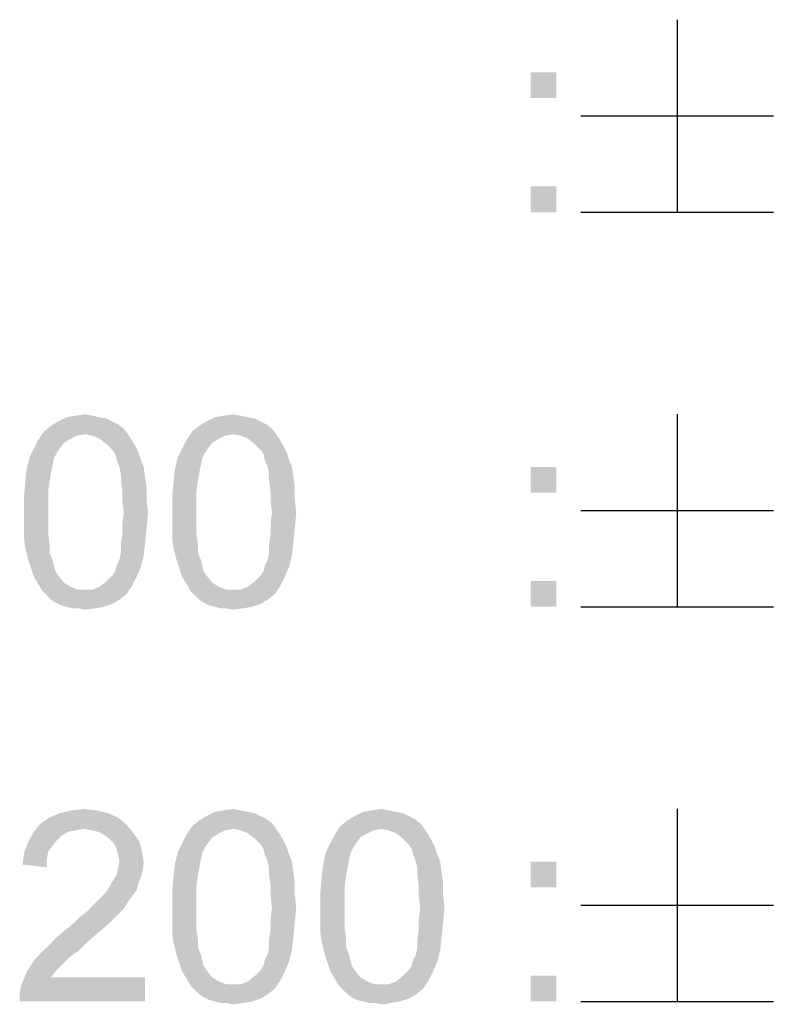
# Model space of a CAD drawing. Extents: x 0 to 841, y 0 to 594.
# Tile 66 of 91: x 735 to 743, y 42 to 52. Entities that reach past the tile are written whole.
import ezdxf

# ---------------------------------------------------------------- set-up
doc = ezdxf.new("R2010")
doc.units = 0
doc.header["$LTSCALE"] = 46.255
doc.header["$MEASUREMENT"] = 0
doc.layers.get('0').update_dxf_attribs({"linetype": 'CONTINUOUS'})

msp = doc.modelspace()

# ---------------------------------------------------------------- linework, layer by layer
at = {"color": 7, "linetype": 'Continuous'}
for p, q in [((741.836, 52.35), (741.836, 50.35)), ((740.836, 51.35), (742.836, 51.35)), ((740.836, 50.35), (742.836, 50.35)), ((741.836, 48.25), (741.836, 46.25)), ((740.836, 47.25), (742.836, 47.25)), ((740.836, 46.25), (742.836, 46.25)), ((741.836, 44.15), (741.836, 42.15)), ((740.836, 43.15), (742.836, 43.15)), ((740.836, 42.15), (742.836, 42.15))]:
    msp.add_line(p, q, dxfattribs=at)
for points in [[(740.581, 51.802), (740.314, 51.535), (740.314, 51.802)], [(740.314, 51.535), (740.581, 51.802), (740.581, 51.535)], [(740.581, 50.617), (740.314, 50.35), (740.314, 50.617)], [(740.314, 50.35), (740.581, 50.617), (740.581, 50.35)], [(735.833, 48.22), (735.907, 48.206), (735.403, 48.176)], [(735.833, 48.22), (735.403, 48.176), (735.492, 48.22)], [(735.403, 48.176), (735.907, 48.206), (735.966, 48.176)], [(735.759, 48.235), (735.492, 48.22), (735.581, 48.235)], [(735.492, 48.22), (735.759, 48.235), (735.833, 48.22)], [(735.581, 48.235), (735.685, 48.25), (735.759, 48.235)], [(737.374, 48.22), (737.448, 48.206), (736.944, 48.176)], [(737.374, 48.22), (736.944, 48.176), (737.033, 48.22)], [(736.944, 48.176), (737.448, 48.206), (737.507, 48.176)], [(737.3, 48.235), (737.033, 48.22), (737.122, 48.235)], [(737.033, 48.22), (737.3, 48.235), (737.374, 48.22)], [(737.122, 48.235), (737.225, 48.25), (737.3, 48.235)], [(736.085, 48.102), (735.255, 48.072), (735.329, 48.131)], [(735.685, 48.043), (735.255, 48.072), (736.085, 48.102)], [(735.966, 48.176), (736.025, 48.146), (735.329, 48.131)], [(735.966, 48.176), (735.329, 48.131), (735.403, 48.176)], [(735.329, 48.131), (736.025, 48.146), (736.085, 48.102)], [(735.685, 48.043), (736.085, 48.102), (736.129, 48.043)], [(737.625, 48.102), (736.796, 48.072), (736.87, 48.131)], [(737.225, 48.043), (736.796, 48.072), (737.625, 48.102)], [(737.507, 48.176), (737.566, 48.146), (736.87, 48.131)], [(737.507, 48.176), (736.87, 48.131), (736.944, 48.176)], [(736.87, 48.131), (737.566, 48.146), (737.625, 48.102)], [(737.225, 48.043), (737.625, 48.102), (737.67, 48.043)], [(735.462, 47.954), (735.151, 47.894), (735.196, 47.983)], [(735.685, 48.043), (735.196, 47.983), (735.255, 48.072)], [(735.685, 48.043), (735.596, 48.028), (735.196, 47.983)], [(735.596, 48.028), (735.537, 47.998), (735.196, 47.983)], [(735.196, 47.983), (735.537, 47.998), (735.462, 47.954)], [(736.129, 48.043), (735.759, 48.028), (735.685, 48.043)], [(735.833, 47.998), (735.759, 48.028), (736.129, 48.043)], [(735.833, 47.998), (736.129, 48.043), (736.159, 47.998)], [(736.159, 47.998), (735.907, 47.939), (735.833, 47.998)], [(735.907, 47.939), (736.159, 47.998), (736.203, 47.924)], [(737.003, 47.954), (736.692, 47.894), (736.737, 47.983)], [(737.225, 48.043), (736.737, 47.983), (736.796, 48.072)], [(737.225, 48.043), (737.137, 48.028), (736.737, 47.983)], [(737.137, 48.028), (737.077, 47.998), (736.737, 47.983)], [(736.737, 47.983), (737.077, 47.998), (737.003, 47.954)], [(737.67, 48.043), (737.3, 48.028), (737.225, 48.043)], [(737.374, 47.998), (737.3, 48.028), (737.67, 48.043)], [(737.374, 47.998), (737.67, 48.043), (737.7, 47.998)], [(737.7, 47.998), (737.448, 47.939), (737.374, 47.998)], [(737.448, 47.939), (737.7, 47.998), (737.744, 47.924)], [(735.418, 47.894), (735.388, 47.85), (735.107, 47.806)], [(735.418, 47.894), (735.107, 47.806), (735.151, 47.894)], [(735.151, 47.894), (735.462, 47.954), (735.418, 47.894)], [(736.203, 47.924), (735.966, 47.88), (735.907, 47.939)], [(735.966, 47.88), (736.203, 47.924), (736.233, 47.865)], [(736.233, 47.865), (735.996, 47.835), (735.966, 47.88)], [(736.959, 47.894), (736.929, 47.85), (736.648, 47.806)], [(736.959, 47.894), (736.648, 47.806), (736.692, 47.894)], [(736.692, 47.894), (737.003, 47.954), (736.959, 47.894)], [(737.744, 47.924), (737.507, 47.88), (737.448, 47.939)], [(737.507, 47.88), (737.744, 47.924), (737.774, 47.865)], [(737.774, 47.865), (737.537, 47.835), (737.507, 47.88)], [(735.359, 47.791), (735.077, 47.687), (735.107, 47.806)], [(735.359, 47.791), (735.344, 47.717), (735.077, 47.687)], [(735.107, 47.806), (735.388, 47.85), (735.359, 47.791)], [(736.011, 47.776), (735.996, 47.835), (736.233, 47.865)], [(736.011, 47.776), (736.233, 47.865), (736.263, 47.776)], [(736.263, 47.776), (736.04, 47.702), (736.011, 47.776)], [(736.04, 47.702), (736.263, 47.776), (736.292, 47.702)], [(736.9, 47.791), (736.618, 47.687), (736.648, 47.806)], [(736.9, 47.791), (736.885, 47.717), (736.618, 47.687)], [(736.648, 47.806), (736.929, 47.85), (736.9, 47.791)], [(737.551, 47.776), (737.537, 47.835), (737.774, 47.865)], [(737.551, 47.776), (737.774, 47.865), (737.803, 47.776)], [(737.803, 47.776), (737.581, 47.702), (737.551, 47.776)], [(737.581, 47.702), (737.803, 47.776), (737.833, 47.702)], [(735.329, 47.643), (735.062, 47.554), (735.077, 47.687)], [(735.077, 47.687), (735.344, 47.717), (735.329, 47.643)], [(736.292, 47.702), (736.055, 47.628), (736.04, 47.702)], [(736.055, 47.628), (736.292, 47.702), (736.307, 47.598)], [(736.87, 47.643), (736.603, 47.554), (736.618, 47.687)], [(736.618, 47.687), (736.885, 47.717), (736.87, 47.643)], [(737.833, 47.702), (737.596, 47.628), (737.581, 47.702)], [(737.596, 47.628), (737.833, 47.702), (737.848, 47.598)], [(740.581, 47.702), (740.314, 47.435), (740.314, 47.702)], [(740.314, 47.435), (740.581, 47.702), (740.581, 47.435)], [(735.062, 47.554), (735.329, 47.643), (735.314, 47.554)], [(736.307, 47.598), (736.055, 47.554), (736.055, 47.628)], [(736.055, 47.554), (736.307, 47.598), (736.322, 47.494)], [(736.603, 47.554), (736.87, 47.643), (736.855, 47.554)], [(737.848, 47.598), (737.596, 47.554), (737.596, 47.628)], [(737.596, 47.554), (737.848, 47.598), (737.862, 47.494)], [(735.314, 47.554), (735.3, 47.45), (735.048, 47.391)], [(735.314, 47.554), (735.048, 47.391), (735.062, 47.554)], [(736.322, 47.494), (736.07, 47.45), (736.055, 47.554)], [(736.07, 47.45), (736.322, 47.494), (736.322, 47.361)], [(736.855, 47.554), (736.84, 47.45), (736.588, 47.391)], [(736.855, 47.554), (736.588, 47.391), (736.603, 47.554)], [(737.862, 47.494), (737.611, 47.45), (737.596, 47.554)], [(737.611, 47.45), (737.862, 47.494), (737.862, 47.361)], [(735.048, 47.391), (735.3, 47.45), (735.3, 47.346)], [(735.3, 47.346), (735.048, 47.228), (735.048, 47.391)], [(736.322, 47.361), (736.07, 47.346), (736.07, 47.45)], [(736.588, 47.391), (736.84, 47.45), (736.84, 47.346)], [(736.84, 47.346), (736.588, 47.228), (736.588, 47.391)], [(737.862, 47.361), (737.611, 47.346), (737.611, 47.45)], [(735.048, 47.228), (735.3, 47.346), (735.3, 47.228)], [(736.085, 47.228), (736.07, 47.346), (736.322, 47.361)], [(736.085, 47.228), (736.322, 47.361), (736.337, 47.228)], [(736.588, 47.228), (736.84, 47.346), (736.84, 47.228)], [(737.625, 47.228), (737.611, 47.346), (737.862, 47.361)], [(737.625, 47.228), (737.862, 47.361), (737.877, 47.228)], [(735.3, 47.228), (735.3, 47.109), (735.048, 47.094)], [(735.3, 47.228), (735.048, 47.094), (735.048, 47.228)], [(736.337, 47.228), (736.07, 47.109), (736.085, 47.228)], [(736.07, 47.109), (736.337, 47.228), (736.322, 47.065)], [(736.84, 47.228), (736.84, 47.109), (736.588, 47.094)], [(736.84, 47.228), (736.588, 47.094), (736.588, 47.228)], [(737.877, 47.228), (737.611, 47.109), (737.625, 47.228)], [(737.611, 47.109), (737.877, 47.228), (737.862, 47.065)], [(735.048, 47.094), (735.3, 47.109), (735.3, 47.006)], [(735.3, 47.006), (735.048, 46.961), (735.048, 47.094)], [(736.322, 47.065), (736.07, 47.006), (736.07, 47.109)], [(736.07, 47.006), (736.322, 47.065), (736.307, 46.917)], [(736.588, 47.094), (736.84, 47.109), (736.84, 47.006)], [(736.84, 47.006), (736.588, 46.961), (736.588, 47.094)], [(737.862, 47.065), (737.611, 47.006), (737.611, 47.109)], [(737.611, 47.006), (737.862, 47.065), (737.848, 46.917)], [(735.048, 46.961), (735.3, 47.006), (735.314, 46.902)], [(735.314, 46.902), (735.062, 46.857), (735.048, 46.961)], [(736.307, 46.917), (736.055, 46.902), (736.07, 47.006)], [(736.588, 46.961), (736.84, 47.006), (736.855, 46.902)], [(736.855, 46.902), (736.603, 46.857), (736.588, 46.961)], [(737.848, 46.917), (737.596, 46.902), (737.611, 47.006)], [(735.062, 46.857), (735.314, 46.902), (735.314, 46.813)], [(735.314, 46.813), (735.092, 46.739), (735.062, 46.857)], [(736.055, 46.813), (736.055, 46.902), (736.307, 46.917)], [(736.055, 46.813), (736.307, 46.917), (736.292, 46.783)], [(736.603, 46.857), (736.855, 46.902), (736.855, 46.813)], [(736.855, 46.813), (736.633, 46.739), (736.603, 46.857)], [(737.596, 46.813), (737.596, 46.902), (737.848, 46.917)], [(737.596, 46.813), (737.848, 46.917), (737.833, 46.783)], [(735.092, 46.739), (735.314, 46.813), (735.344, 46.739)], [(736.011, 46.68), (736.04, 46.739), (736.292, 46.783)], [(736.011, 46.68), (736.292, 46.783), (736.263, 46.665)], [(736.292, 46.783), (736.04, 46.739), (736.055, 46.813)], [(736.633, 46.739), (736.855, 46.813), (736.885, 46.739)], [(737.551, 46.68), (737.581, 46.739), (737.833, 46.783)], [(737.551, 46.68), (737.833, 46.783), (737.803, 46.665)], [(737.833, 46.783), (737.581, 46.739), (737.596, 46.813)], [(735.344, 46.739), (735.122, 46.65), (735.092, 46.739)], [(735.344, 46.739), (735.359, 46.68), (735.122, 46.65)], [(735.122, 46.65), (735.359, 46.68), (735.374, 46.62)], [(735.374, 46.62), (735.151, 46.561), (735.122, 46.65)], [(735.966, 46.576), (735.996, 46.62), (736.263, 46.665)], [(735.966, 46.576), (736.263, 46.665), (736.218, 46.561)], [(736.263, 46.665), (735.996, 46.62), (736.011, 46.68)], [(736.885, 46.739), (736.662, 46.65), (736.633, 46.739)], [(736.885, 46.739), (736.9, 46.68), (736.662, 46.65)], [(736.662, 46.65), (736.9, 46.68), (736.914, 46.62)], [(736.914, 46.62), (736.692, 46.561), (736.662, 46.65)], [(737.507, 46.576), (737.537, 46.62), (737.803, 46.665)], [(737.507, 46.576), (737.803, 46.665), (737.759, 46.561)], [(737.803, 46.665), (737.537, 46.62), (737.551, 46.68)], [(735.374, 46.62), (735.403, 46.576), (735.151, 46.561)], [(735.151, 46.561), (735.403, 46.576), (735.462, 46.502)], [(735.462, 46.502), (735.196, 46.487), (735.151, 46.561)], [(736.218, 46.561), (735.907, 46.517), (735.966, 46.576)], [(735.907, 46.517), (736.218, 46.561), (736.174, 46.472)], [(736.914, 46.62), (736.944, 46.576), (736.692, 46.561)], [(736.692, 46.561), (736.944, 46.576), (737.003, 46.502)], [(737.003, 46.502), (736.737, 46.487), (736.692, 46.561)], [(737.759, 46.561), (737.448, 46.517), (737.507, 46.576)], [(737.448, 46.517), (737.759, 46.561), (737.714, 46.472)], [(735.196, 46.487), (735.462, 46.502), (735.537, 46.457)], [(735.537, 46.457), (735.24, 46.413), (735.196, 46.487)], [(735.537, 46.457), (735.611, 46.428), (735.24, 46.413)], [(735.759, 46.428), (735.833, 46.457), (736.174, 46.472)], [(735.759, 46.428), (736.174, 46.472), (736.114, 46.383)], [(736.174, 46.472), (735.833, 46.457), (735.907, 46.517)], [(736.737, 46.487), (737.003, 46.502), (737.077, 46.457)], [(737.077, 46.457), (736.781, 46.413), (736.737, 46.487)], [(737.077, 46.457), (737.151, 46.428), (736.781, 46.413)], [(737.3, 46.428), (737.374, 46.457), (737.714, 46.472)], [(737.3, 46.428), (737.714, 46.472), (737.655, 46.383)], [(737.714, 46.472), (737.374, 46.457), (737.448, 46.517)], [(740.581, 46.517), (740.314, 46.25), (740.314, 46.517)], [(740.314, 46.25), (740.581, 46.517), (740.581, 46.25)], [(735.685, 46.428), (735.759, 46.428), (735.24, 46.413)], [(735.611, 46.428), (735.685, 46.428), (735.24, 46.413)], [(736.114, 46.383), (735.24, 46.413), (735.759, 46.428)], [(736.114, 46.383), (735.285, 46.369), (735.24, 46.413)], [(735.329, 46.324), (735.285, 46.369), (736.114, 46.383)], [(735.329, 46.324), (736.114, 46.383), (736.04, 46.324)], [(737.225, 46.428), (737.3, 46.428), (736.781, 46.413)], [(737.151, 46.428), (737.225, 46.428), (736.781, 46.413)], [(737.655, 46.383), (736.781, 46.413), (737.3, 46.428)], [(737.655, 46.383), (736.825, 46.369), (736.781, 46.413)], [(736.87, 46.324), (736.825, 46.369), (737.655, 46.383)], [(736.87, 46.324), (737.655, 46.383), (737.581, 46.324)], [(736.04, 46.324), (735.374, 46.294), (735.329, 46.324)], [(735.374, 46.294), (736.04, 46.324), (735.966, 46.28)], [(735.966, 46.28), (735.433, 46.265), (735.374, 46.294)], [(735.492, 46.25), (735.433, 46.265), (735.966, 46.28)], [(735.492, 46.25), (735.966, 46.28), (735.877, 46.25)], [(735.877, 46.25), (735.551, 46.235), (735.492, 46.25)], [(735.611, 46.235), (735.551, 46.235), (735.877, 46.25)], [(735.611, 46.235), (735.877, 46.25), (735.788, 46.235)], [(737.581, 46.324), (736.914, 46.294), (736.87, 46.324)], [(736.914, 46.294), (737.581, 46.324), (737.507, 46.28)], [(737.507, 46.28), (736.974, 46.265), (736.914, 46.294)], [(737.033, 46.25), (736.974, 46.265), (737.507, 46.28)], [(737.033, 46.25), (737.507, 46.28), (737.418, 46.25)], [(737.418, 46.25), (737.092, 46.235), (737.033, 46.25)], [(737.151, 46.235), (737.092, 46.235), (737.418, 46.25)], [(737.151, 46.235), (737.418, 46.25), (737.329, 46.235)], [(735.788, 46.235), (735.685, 46.22), (735.611, 46.235)], [(737.329, 46.235), (737.225, 46.22), (737.151, 46.235)], [(735.922, 44.106), (735.314, 44.061), (735.418, 44.106)], [(735.314, 44.061), (735.922, 44.106), (736.025, 44.061)], [(735.803, 44.135), (735.418, 44.106), (735.537, 44.135)], [(735.418, 44.106), (735.803, 44.135), (735.922, 44.106)], [(735.537, 44.135), (735.67, 44.15), (735.803, 44.135)], [(737.374, 44.12), (737.448, 44.106), (736.944, 44.076)], [(737.374, 44.12), (736.944, 44.076), (737.033, 44.12)], [(736.944, 44.076), (737.448, 44.106), (737.507, 44.076)], [(737.3, 44.135), (737.033, 44.12), (737.122, 44.135)], [(737.033, 44.12), (737.3, 44.135), (737.374, 44.12)], [(737.122, 44.135), (737.225, 44.15), (737.3, 44.135)], [(738.914, 44.12), (738.988, 44.106), (738.485, 44.076)], [(738.914, 44.12), (738.485, 44.076), (738.574, 44.12)], [(738.485, 44.076), (738.988, 44.106), (739.048, 44.076)], [(738.84, 44.135), (738.574, 44.12), (738.663, 44.135)], [(738.574, 44.12), (738.84, 44.135), (738.914, 44.12)], [(738.663, 44.135), (738.766, 44.15), (738.84, 44.135)], [(736.114, 43.987), (735.151, 43.913), (735.225, 44.002)], [(736.025, 44.061), (735.225, 44.002), (735.314, 44.061)], [(735.225, 44.002), (736.025, 44.061), (736.114, 43.987)], [(737.625, 44.002), (736.796, 43.972), (736.87, 44.031)], [(737.225, 43.943), (736.796, 43.972), (737.625, 44.002)], [(737.507, 44.076), (737.566, 44.046), (736.87, 44.031)], [(737.507, 44.076), (736.87, 44.031), (736.944, 44.076)], [(736.87, 44.031), (737.566, 44.046), (737.625, 44.002)], [(737.225, 43.943), (737.625, 44.002), (737.67, 43.943)], [(739.166, 44.002), (738.337, 43.972), (738.411, 44.031)], [(738.766, 43.943), (738.337, 43.972), (739.166, 44.002)], [(739.048, 44.076), (739.107, 44.046), (738.411, 44.031)], [(739.048, 44.076), (738.411, 44.031), (738.485, 44.076)], [(738.411, 44.031), (739.107, 44.046), (739.166, 44.002)], [(738.766, 43.943), (739.166, 44.002), (739.211, 43.943)], [(735.507, 43.913), (735.433, 43.869), (735.092, 43.809)], [(735.507, 43.913), (735.092, 43.809), (735.151, 43.913)], [(736.114, 43.987), (735.67, 43.943), (735.151, 43.913)], [(735.67, 43.943), (735.581, 43.928), (735.151, 43.913)], [(735.151, 43.913), (735.581, 43.928), (735.507, 43.913)], [(735.744, 43.928), (735.67, 43.943), (736.114, 43.987)], [(735.818, 43.913), (735.744, 43.928), (736.114, 43.987)], [(735.818, 43.913), (736.114, 43.987), (736.188, 43.898)], [(736.188, 43.898), (735.877, 43.883), (735.818, 43.913)], [(735.937, 43.839), (735.877, 43.883), (736.188, 43.898)], [(735.937, 43.839), (736.188, 43.898), (736.248, 43.809)], [(737.225, 43.943), (736.737, 43.883), (736.796, 43.972)], [(737.225, 43.943), (737.137, 43.928), (736.737, 43.883)], [(737.137, 43.928), (737.077, 43.898), (736.737, 43.883)], [(736.737, 43.883), (737.077, 43.898), (737.003, 43.854)], [(737.67, 43.943), (737.3, 43.928), (737.225, 43.943)], [(737.374, 43.898), (737.3, 43.928), (737.67, 43.943)], [(737.374, 43.898), (737.67, 43.943), (737.7, 43.898)], [(737.7, 43.898), (737.448, 43.839), (737.374, 43.898)], [(737.448, 43.839), (737.7, 43.898), (737.744, 43.824)], [(738.766, 43.943), (738.277, 43.883), (738.337, 43.972)], [(738.766, 43.943), (738.677, 43.928), (738.277, 43.883)], [(738.677, 43.928), (738.618, 43.898), (738.277, 43.883)], [(738.277, 43.883), (738.618, 43.898), (738.544, 43.854)], [(739.211, 43.943), (738.84, 43.928), (738.766, 43.943)], [(738.914, 43.898), (738.84, 43.928), (739.211, 43.943)], [(738.914, 43.898), (739.211, 43.943), (739.24, 43.898)], [(739.24, 43.898), (738.988, 43.839), (738.914, 43.898)], [(738.988, 43.839), (739.24, 43.898), (739.285, 43.824)], [(735.344, 43.765), (735.048, 43.691), (735.092, 43.809)], [(735.433, 43.869), (735.388, 43.824), (735.092, 43.809)], [(735.092, 43.809), (735.388, 43.824), (735.344, 43.765)], [(736.248, 43.809), (735.981, 43.794), (735.937, 43.839)], [(736.011, 43.735), (735.981, 43.794), (736.248, 43.809)], [(736.011, 43.735), (736.248, 43.809), (736.277, 43.706)], [(736.959, 43.794), (736.929, 43.75), (736.648, 43.706)], [(736.959, 43.794), (736.648, 43.706), (736.692, 43.794)], [(737.003, 43.854), (736.692, 43.794), (736.737, 43.883)], [(736.692, 43.794), (737.003, 43.854), (736.959, 43.794)], [(737.744, 43.824), (737.507, 43.78), (737.448, 43.839)], [(737.507, 43.78), (737.744, 43.824), (737.774, 43.765)], [(738.5, 43.794), (738.47, 43.75), (738.188, 43.706)], [(738.5, 43.794), (738.188, 43.706), (738.233, 43.794)], [(738.544, 43.854), (738.233, 43.794), (738.277, 43.883)], [(738.233, 43.794), (738.544, 43.854), (738.5, 43.794)], [(739.285, 43.824), (739.048, 43.78), (738.988, 43.839)], [(739.048, 43.78), (739.285, 43.824), (739.314, 43.765)], [(735.285, 43.631), (735.033, 43.572), (735.048, 43.691)], [(735.344, 43.765), (735.3, 43.706), (735.048, 43.691)], [(735.048, 43.691), (735.3, 43.706), (735.285, 43.631)], [(736.277, 43.706), (736.025, 43.676), (736.011, 43.735)], [(736.04, 43.602), (736.025, 43.676), (736.277, 43.706)], [(736.04, 43.602), (736.277, 43.706), (736.292, 43.587)], [(736.9, 43.691), (736.618, 43.587), (736.648, 43.706)], [(736.9, 43.691), (736.885, 43.617), (736.618, 43.587)], [(736.648, 43.706), (736.929, 43.75), (736.9, 43.691)], [(737.774, 43.765), (737.537, 43.735), (737.507, 43.78)], [(737.551, 43.676), (737.537, 43.735), (737.774, 43.765)], [(737.551, 43.676), (737.774, 43.765), (737.803, 43.676)], [(738.44, 43.691), (738.159, 43.587), (738.188, 43.706)], [(738.44, 43.691), (738.425, 43.617), (738.159, 43.587)], [(738.188, 43.706), (738.47, 43.75), (738.44, 43.691)], [(739.314, 43.765), (739.077, 43.735), (739.048, 43.78)], [(739.092, 43.676), (739.077, 43.735), (739.314, 43.765)], [(739.092, 43.676), (739.314, 43.765), (739.344, 43.676)], [(735.033, 43.572), (735.285, 43.631), (735.285, 43.543)], [(736.292, 43.587), (736.025, 43.528), (736.04, 43.602)], [(736.025, 43.528), (736.292, 43.587), (736.277, 43.483)], [(736.87, 43.543), (736.603, 43.454), (736.618, 43.587)], [(736.618, 43.587), (736.885, 43.617), (736.87, 43.543)], [(737.803, 43.676), (737.581, 43.602), (737.551, 43.676)], [(737.581, 43.602), (737.803, 43.676), (737.833, 43.602)], [(737.833, 43.602), (737.596, 43.528), (737.581, 43.602)], [(737.596, 43.528), (737.833, 43.602), (737.848, 43.498)], [(738.411, 43.543), (738.144, 43.454), (738.159, 43.587)], [(738.159, 43.587), (738.425, 43.617), (738.411, 43.543)], [(739.344, 43.676), (739.122, 43.602), (739.092, 43.676)], [(739.122, 43.602), (739.344, 43.676), (739.374, 43.602)], [(739.374, 43.602), (739.137, 43.528), (739.122, 43.602)], [(739.137, 43.528), (739.374, 43.602), (739.388, 43.498)], [(740.581, 43.602), (740.314, 43.335), (740.314, 43.602)], [(740.314, 43.335), (740.581, 43.602), (740.581, 43.335)], [(735.966, 43.394), (736.011, 43.469), (736.277, 43.483)], [(735.966, 43.394), (736.277, 43.483), (736.233, 43.365)], [(736.277, 43.483), (736.011, 43.469), (736.025, 43.528)], [(736.603, 43.454), (736.87, 43.543), (736.855, 43.454)], [(737.848, 43.498), (737.596, 43.454), (737.596, 43.528)], [(737.596, 43.454), (737.848, 43.498), (737.862, 43.394)], [(738.144, 43.454), (738.411, 43.543), (738.396, 43.454)], [(739.388, 43.498), (739.137, 43.454), (739.137, 43.528)], [(739.137, 43.454), (739.388, 43.498), (739.403, 43.394)], [(736.233, 43.365), (735.922, 43.32), (735.966, 43.394)], [(736.855, 43.454), (736.84, 43.35), (736.588, 43.291)], [(736.855, 43.454), (736.588, 43.291), (736.603, 43.454)], [(737.862, 43.394), (737.611, 43.35), (737.596, 43.454)], [(737.611, 43.35), (737.862, 43.394), (737.862, 43.261)], [(738.396, 43.454), (738.381, 43.35), (738.129, 43.291)], [(738.396, 43.454), (738.129, 43.291), (738.144, 43.454)], [(739.403, 43.394), (739.151, 43.35), (739.137, 43.454)], [(739.151, 43.35), (739.403, 43.394), (739.403, 43.261)], [(736.174, 43.246), (735.848, 43.231), (735.892, 43.276)], [(736.218, 43.306), (735.892, 43.276), (735.922, 43.32)], [(735.892, 43.276), (736.218, 43.306), (736.174, 43.246)], [(735.922, 43.32), (736.233, 43.365), (736.218, 43.306)], [(736.588, 43.291), (736.84, 43.35), (736.84, 43.246)], [(736.84, 43.246), (736.588, 43.128), (736.588, 43.291)], [(737.862, 43.261), (737.611, 43.246), (737.611, 43.35)], [(738.129, 43.291), (738.381, 43.35), (738.381, 43.246)], [(738.381, 43.246), (738.129, 43.128), (738.129, 43.291)], [(739.403, 43.261), (739.151, 43.246), (739.151, 43.35)], [(736.129, 43.187), (735.759, 43.143), (735.803, 43.187)], [(735.759, 43.143), (736.129, 43.187), (736.085, 43.113)], [(735.803, 43.187), (735.848, 43.231), (736.174, 43.246)], [(735.803, 43.187), (736.174, 43.246), (736.129, 43.187)], [(736.588, 43.128), (736.84, 43.246), (736.84, 43.128)], [(737.625, 43.128), (737.611, 43.246), (737.862, 43.261)], [(737.625, 43.128), (737.862, 43.261), (737.877, 43.128)], [(738.129, 43.128), (738.381, 43.246), (738.381, 43.128)], [(739.166, 43.128), (739.151, 43.246), (739.403, 43.261)], [(739.166, 43.128), (739.403, 43.261), (739.418, 43.128)], [(736.025, 43.054), (735.625, 43.024), (735.7, 43.083)], [(736.085, 43.113), (735.7, 43.083), (735.759, 43.143)], [(735.7, 43.083), (736.085, 43.113), (736.025, 43.054)], [(736.84, 43.128), (736.84, 43.009), (736.588, 42.994)], [(736.84, 43.128), (736.588, 42.994), (736.588, 43.128)], [(737.877, 43.128), (737.611, 43.009), (737.625, 43.128)], [(737.611, 43.009), (737.877, 43.128), (737.862, 42.965)], [(738.381, 43.128), (738.381, 43.009), (738.129, 42.994)], [(738.381, 43.128), (738.129, 42.994), (738.129, 43.128)], [(739.418, 43.128), (739.151, 43.009), (739.166, 43.128)], [(739.151, 43.009), (739.418, 43.128), (739.403, 42.965)], [(735.937, 42.965), (735.477, 42.891), (735.566, 42.965)], [(735.477, 42.891), (735.937, 42.965), (735.833, 42.876)], [(735.566, 42.965), (735.625, 43.024), (736.025, 43.054)], [(735.566, 42.965), (736.025, 43.054), (735.937, 42.965)], [(736.588, 42.994), (736.84, 43.009), (736.84, 42.906)], [(736.84, 42.906), (736.588, 42.861), (736.588, 42.994)], [(737.862, 42.965), (737.611, 42.906), (737.611, 43.009)], [(737.611, 42.906), (737.862, 42.965), (737.848, 42.817)], [(738.129, 42.994), (738.381, 43.009), (738.381, 42.906)], [(738.381, 42.906), (738.129, 42.861), (738.129, 42.994)], [(739.403, 42.965), (739.151, 42.906), (739.151, 43.009)], [(739.151, 42.906), (739.403, 42.965), (739.388, 42.817)], [(735.833, 42.876), (735.388, 42.817), (735.477, 42.891)], [(735.388, 42.817), (735.833, 42.876), (735.714, 42.772)], [(736.588, 42.861), (736.84, 42.906), (736.855, 42.802)], [(737.848, 42.817), (737.596, 42.802), (737.611, 42.906)], [(738.129, 42.861), (738.381, 42.906), (738.396, 42.802)], [(739.388, 42.817), (739.137, 42.802), (739.151, 42.906)], [(735.714, 42.772), (735.3, 42.728), (735.388, 42.817)], [(735.3, 42.728), (735.714, 42.772), (735.625, 42.683)], [(736.855, 42.802), (736.603, 42.757), (736.588, 42.861)], [(736.603, 42.757), (736.855, 42.802), (736.855, 42.713)], [(737.596, 42.713), (737.596, 42.802), (737.848, 42.817)], [(737.596, 42.713), (737.848, 42.817), (737.833, 42.683)], [(738.396, 42.802), (738.144, 42.757), (738.129, 42.861)], [(738.144, 42.757), (738.396, 42.802), (738.396, 42.713)], [(739.137, 42.713), (739.137, 42.802), (739.388, 42.817)], [(739.137, 42.713), (739.388, 42.817), (739.374, 42.683)], [(735.625, 42.683), (735.225, 42.654), (735.3, 42.728)], [(735.225, 42.654), (735.625, 42.683), (735.537, 42.624)], [(736.855, 42.713), (736.633, 42.639), (736.603, 42.757)], [(736.633, 42.639), (736.855, 42.713), (736.885, 42.639)], [(737.551, 42.58), (737.581, 42.639), (737.833, 42.683)], [(737.551, 42.58), (737.833, 42.683), (737.803, 42.565)], [(737.833, 42.683), (737.581, 42.639), (737.596, 42.713)], [(738.396, 42.713), (738.174, 42.639), (738.144, 42.757)], [(738.174, 42.639), (738.396, 42.713), (738.425, 42.639)], [(739.092, 42.58), (739.122, 42.639), (739.374, 42.683)], [(739.092, 42.58), (739.374, 42.683), (739.344, 42.565)], [(739.374, 42.683), (739.122, 42.639), (739.137, 42.713)], [(735.477, 42.565), (735.077, 42.461), (735.166, 42.594)], [(735.477, 42.565), (735.433, 42.52), (735.077, 42.461)], [(735.537, 42.624), (735.166, 42.594), (735.225, 42.654)], [(735.166, 42.594), (735.537, 42.624), (735.477, 42.565)], [(736.885, 42.639), (736.662, 42.55), (736.633, 42.639)], [(736.885, 42.639), (736.9, 42.58), (736.662, 42.55)], [(736.662, 42.55), (736.9, 42.58), (736.914, 42.52)], [(737.507, 42.476), (737.537, 42.52), (737.803, 42.565)], [(737.507, 42.476), (737.803, 42.565), (737.759, 42.461)], [(737.803, 42.565), (737.537, 42.52), (737.551, 42.58)], [(738.425, 42.639), (738.203, 42.55), (738.174, 42.639)], [(738.425, 42.639), (738.44, 42.58), (738.203, 42.55)], [(738.203, 42.55), (738.44, 42.58), (738.455, 42.52)], [(739.048, 42.476), (739.077, 42.52), (739.344, 42.565)], [(739.048, 42.476), (739.344, 42.565), (739.3, 42.461)], [(739.344, 42.565), (739.077, 42.52), (739.092, 42.58)], [(735.374, 42.461), (735.329, 42.402), (735.018, 42.313)], [(735.374, 42.461), (735.018, 42.313), (735.077, 42.461)], [(735.077, 42.461), (735.433, 42.52), (735.374, 42.461)], [(736.914, 42.52), (736.692, 42.461), (736.662, 42.55)], [(736.914, 42.52), (736.944, 42.476), (736.692, 42.461)], [(736.692, 42.461), (736.944, 42.476), (737.003, 42.402)], [(737.003, 42.402), (736.737, 42.387), (736.692, 42.461)], [(737.759, 42.461), (737.448, 42.417), (737.507, 42.476)], [(737.448, 42.417), (737.759, 42.461), (737.714, 42.372)], [(738.455, 42.52), (738.233, 42.461), (738.203, 42.55)], [(738.455, 42.52), (738.485, 42.476), (738.233, 42.461)], [(738.233, 42.461), (738.485, 42.476), (738.544, 42.402)], [(738.544, 42.402), (738.277, 42.387), (738.233, 42.461)], [(739.3, 42.461), (738.988, 42.417), (739.048, 42.476)], [(738.988, 42.417), (739.3, 42.461), (739.255, 42.372)], [(735.003, 42.239), (735.018, 42.313), (736.307, 42.402)], [(735.003, 42.15), (735.003, 42.239), (736.307, 42.402)], [(735.003, 42.15), (736.307, 42.402), (736.307, 42.15)], [(735.329, 42.402), (736.307, 42.402), (735.018, 42.313)], [(736.737, 42.387), (737.003, 42.402), (737.077, 42.357)], [(737.077, 42.357), (736.781, 42.313), (736.737, 42.387)], [(737.077, 42.357), (737.151, 42.328), (736.781, 42.313)], [(737.3, 42.328), (737.374, 42.357), (737.714, 42.372)], [(737.3, 42.328), (737.714, 42.372), (737.655, 42.283)], [(737.714, 42.372), (737.374, 42.357), (737.448, 42.417)], [(738.277, 42.387), (738.544, 42.402), (738.618, 42.357)], [(738.618, 42.357), (738.322, 42.313), (738.277, 42.387)], [(738.618, 42.357), (738.692, 42.328), (738.322, 42.313)], [(738.84, 42.328), (738.914, 42.357), (739.255, 42.372)], [(738.84, 42.328), (739.255, 42.372), (739.196, 42.283)], [(739.255, 42.372), (738.914, 42.357), (738.988, 42.417)], [(740.581, 42.417), (740.314, 42.15), (740.314, 42.417)], [(740.314, 42.15), (740.581, 42.417), (740.581, 42.15)], [(737.225, 42.328), (737.3, 42.328), (736.781, 42.313)], [(737.151, 42.328), (737.225, 42.328), (736.781, 42.313)], [(737.655, 42.283), (736.781, 42.313), (737.3, 42.328)], [(737.655, 42.283), (736.825, 42.269), (736.781, 42.313)], [(736.87, 42.224), (736.825, 42.269), (737.655, 42.283)], [(736.87, 42.224), (737.655, 42.283), (737.581, 42.224)], [(738.766, 42.328), (738.84, 42.328), (738.322, 42.313)], [(738.692, 42.328), (738.766, 42.328), (738.322, 42.313)], [(739.196, 42.283), (738.322, 42.313), (738.84, 42.328)], [(739.196, 42.283), (738.366, 42.269), (738.322, 42.313)], [(738.411, 42.224), (738.366, 42.269), (739.196, 42.283)], [(738.411, 42.224), (739.196, 42.283), (739.122, 42.224)], [(737.581, 42.224), (736.914, 42.194), (736.87, 42.224)], [(736.914, 42.194), (737.581, 42.224), (737.507, 42.18)], [(737.507, 42.18), (736.974, 42.165), (736.914, 42.194)], [(737.033, 42.15), (736.974, 42.165), (737.507, 42.18)], [(737.033, 42.15), (737.507, 42.18), (737.418, 42.15)], [(737.418, 42.15), (737.092, 42.135), (737.033, 42.15)], [(737.151, 42.135), (737.092, 42.135), (737.418, 42.15)], [(737.151, 42.135), (737.418, 42.15), (737.329, 42.135)], [(739.122, 42.224), (738.455, 42.194), (738.411, 42.224)], [(738.455, 42.194), (739.122, 42.224), (739.048, 42.18)], [(739.048, 42.18), (738.514, 42.165), (738.455, 42.194)], [(738.574, 42.15), (738.514, 42.165), (739.048, 42.18)], [(738.574, 42.15), (739.048, 42.18), (738.959, 42.15)], [(738.959, 42.15), (738.633, 42.135), (738.574, 42.15)], [(738.692, 42.135), (738.633, 42.135), (738.959, 42.15)], [(738.692, 42.135), (738.959, 42.15), (738.87, 42.135)], [(737.329, 42.135), (737.225, 42.12), (737.151, 42.135)], [(738.87, 42.135), (738.766, 42.12), (738.692, 42.135)]]:
    msp.add_solid(points, dxfattribs=at)

doc.saveas('drawing.dxf')
